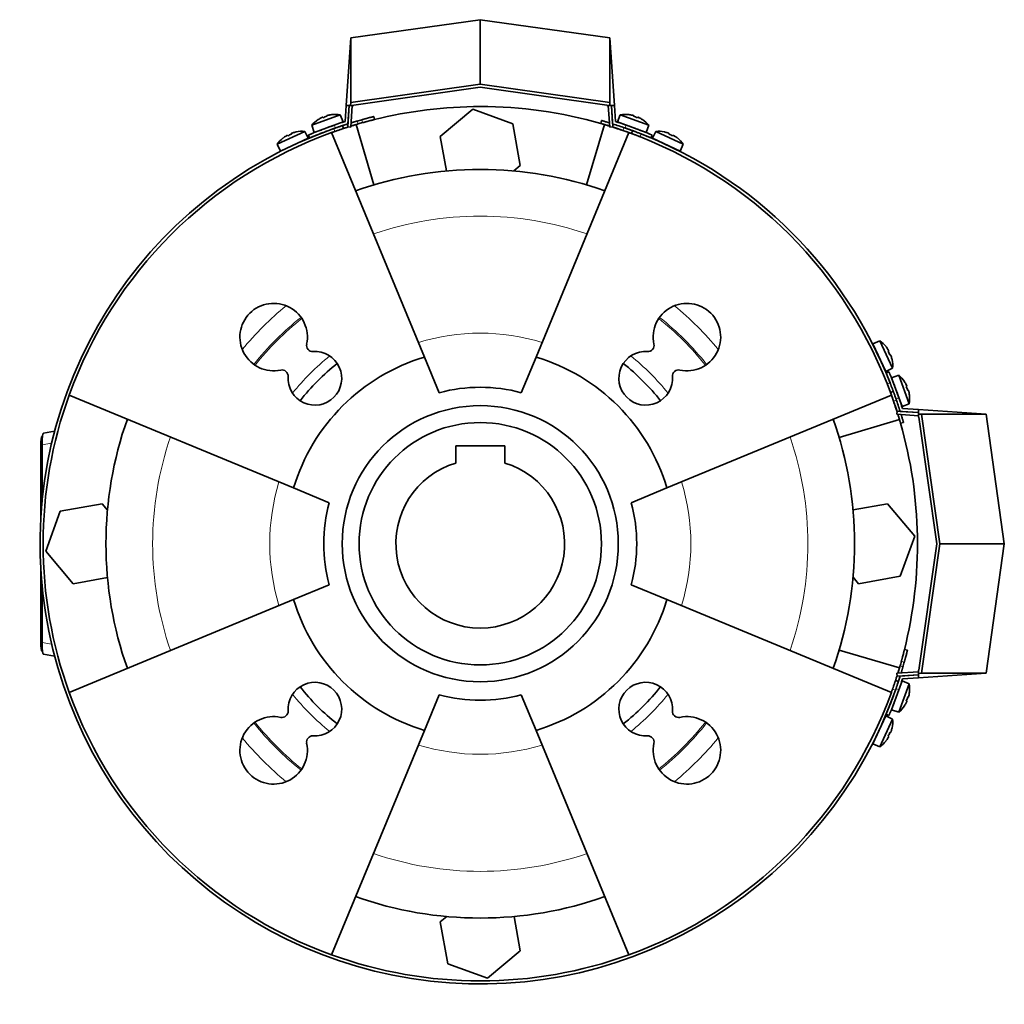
# Model space of a CAD drawing. Header units: millimetres. Extents: x 455 to 1347, y -2538 to 1816.
# Tile 33 of 33: x 455 to 776, y 1495 to 1816. Entities that reach past the tile are written whole.
import ezdxf

# ---------------------------------------------------------------- set-up
doc = ezdxf.new("R2010")
doc.units = ezdxf.units.MM
for name, color, linetype in [('M5X8_UNI7687', 7, 'Continuous'), ('MID_344-6', 7, 'Continuous'), ('VSI184-254_GIUNT', 7, 'Continuous'), ('VSI344-454_FILTR', 7, 'Continuous'), ('VSI344-454_SUPPO', 7, 'Continuous'), ('VSI344-454_TERMI', 7, 'Continuous'), ('VSI344-454_TESTA', 7, 'Continuous')]:
    doc.layers.add(name, color=color, linetype=linetype)

# ---------------------------------------------------------------- blocks, each defined once
blk = doc.blocks.new('SE1')
at = {"layer": 'M5X8_UNI7687', "color": 7, "linetype": 'Continuous', "lineweight": 35}
for p, q in [((559.34, 1785.33), (550.07, 1781.96)), ((553.63, 1784.53), (553.71, 1784.35)), ((554.96, 1785.02), (555.02, 1784.82)), ((556.56, 1785.38), (556.57, 1785.41)), ((560.26, 1783.01), (559.34, 1785.33)), ((650.63, 1785.33), (649.71, 1783.01)), ((659.89, 1781.96), (650.63, 1785.33)), ((653.41, 1785.38), (653.4, 1785.41)), ((655, 1785.02), (654.95, 1784.82)), ((656.34, 1784.53), (656.25, 1784.35)), ((550.07, 1781.96), (550.86, 1779.59)), ((550.86, 1779.59), (560.26, 1783.01)), ((552.17, 1783.79), (552.15, 1783.8)), ((649.71, 1783.01), (659.1, 1779.59)), ((657.8, 1783.79), (657.82, 1783.8)), ((659.1, 1779.59), (659.89, 1781.96)), ((547.75, 1779.92), (538.81, 1775.75)), ((542.13, 1778.62), (542.23, 1778.44)), ((543.42, 1779.22), (543.49, 1779.03)), ((544.97, 1779.72), (544.98, 1779.75)), ((548.87, 1777.68), (547.75, 1779.92)), ((558.26, 1781.19), (558.26, 1781.19)), ((662.22, 1779.92), (661.1, 1777.68)), ((671.15, 1775.75), (662.22, 1779.92)), ((664.99, 1779.72), (664.99, 1779.75)), ((666.55, 1779.22), (666.48, 1779.03)), ((667.84, 1778.62), (667.74, 1778.44)), ((538.81, 1775.75), (539.81, 1773.45)), ((539.81, 1773.45), (548.87, 1777.68)), ((540.72, 1777.76), (540.74, 1777.75)), ((661.1, 1777.68), (670.16, 1773.45)), ((669.22, 1777.75), (669.25, 1777.76)), ((670.16, 1773.45), (671.15, 1775.75)), ((735.22, 1711.68), (732.93, 1710.69)), ((732.93, 1710.69), (737.15, 1701.63)), ((739.39, 1702.74), (735.22, 1711.68)), ((737.24, 1709.77), (737.22, 1709.75)), ((738.09, 1708.36), (737.92, 1708.26)), ((738.69, 1707.08), (738.5, 1707.01)), ((739.2, 1705.52), (739.22, 1705.51)), ((737.15, 1701.63), (739.39, 1702.74)), ((741.43, 1700.42), (739.06, 1699.63)), ((739.06, 1699.63), (742.48, 1690.23)), ((744.8, 1691.15), (741.43, 1700.42)), ((743.26, 1698.32), (743.27, 1698.35)), ((744, 1696.87), (743.82, 1696.78)), ((744.49, 1695.53), (744.29, 1695.48)), ((744.86, 1693.94), (744.88, 1693.93)), ((742.48, 1690.23), (744.8, 1691.15)), ((742.48, 1600.79), (739.06, 1591.39)), ((740.66, 1598.79), (740.66, 1598.79)), ((741.43, 1590.6), (744.8, 1599.87)), ((744.8, 1599.87), (742.48, 1600.79)), ((744.49, 1595.49), (744.29, 1595.54)), ((744.88, 1597.09), (744.86, 1597.09)), ((743.26, 1592.7), (743.27, 1592.68)), ((744, 1594.16), (743.82, 1594.24)), ((737.15, 1589.4), (732.93, 1580.33)), ((739.39, 1588.28), (737.15, 1589.4)), ((739.06, 1591.39), (741.43, 1590.6)), ((735.22, 1579.34), (739.39, 1588.28)), ((739.2, 1585.5), (739.22, 1585.51)), ((738.09, 1582.66), (737.92, 1582.76)), ((738.69, 1583.94), (738.5, 1584.01)), ((732.93, 1580.33), (735.22, 1579.34)), ((737.22, 1581.27), (737.24, 1581.25))]:
    blk.add_line(p, q, dxfattribs=at)
for centre, radius, start, end in [((557.68, 1775.47), 10, 80.4586, 96.4084), ((652.28, 1775.47), 10, 83.5916, 99.5414), ((557.68, 1775.47), 10, 123.5916, 139.5414), ((558.55, 1781.85), 0.5, 110, 129.2041), ((651.41, 1781.85), 0.5, 50.7959, 70), ((652.28, 1775.47), 10, 40.4586, 56.4084), ((546.96, 1769.95), 10, 85.4586, 101.4084), ((657.05, 1779.8), 0.5, 70, 89.4451), ((663.01, 1769.95), 10, 78.5916, 94.5414), ((546.96, 1769.95), 10, 128.5916, 144.5414), ((547.27, 1776.38), 0.5, 115, 134.2679), ((662.7, 1776.38), 0.5, 45.7321, 65), ((663.01, 1769.95), 10, 35.4586, 51.4084), ((541.83, 1773.85), 0.5, 95.7321, 115), ((668.14, 1773.85), 0.5, 65, 84.2679), ((729.42, 1703.54), 10, 38.5916, 54.5414), ((733.32, 1708.66), 0.5, 5.7321, 25), ((729.42, 1703.54), 10, 355.4586, 11.4084), ((735.85, 1703.23), 0.5, 25, 44.2679), ((734.94, 1692.81), 10, 33.5916, 49.5414), ((741.32, 1691.94), 0.5, 20, 39.2041), ((734.94, 1692.81), 10, 350.4586, 6.4084), ((741.32, 1599.08), 0.5, 320.7959, 340), ((734.94, 1598.21), 10, 353.5916, 9.5414), ((739.27, 1593.44), 0.5, 340, 359.4451), ((734.94, 1598.21), 10, 310.4586, 326.4084), ((735.85, 1587.8), 0.5, 315.7321, 335), ((729.42, 1587.49), 10, 348.5916, 4.5414), ((733.32, 1582.36), 0.5, 335, 354.2679), ((729.42, 1587.49), 10, 305.4586, 321.4084)]:
    blk.add_arc(centre, radius, start, end, dxfattribs=at)
for centre, major_axis, ratio, start_param, end_param in [((556.93, 1777.55), (8.7, 3.17), 0.811251, 1.49595, 1.645642), ((557.68, 1775.48), (9.4, 3.42), 0.996195, 1.335108, 1.449667), ((652.29, 1775.48), (-9.4, 3.42), 0.996195, 4.833518, 4.948078), ((653.04, 1777.55), (8.7, -3.17), 0.811251, 1.49595, 1.645642), ((557.68, 1775.48), (-9.4, -3.42), 0.996195, 4.833518, 4.948078), ((652.29, 1775.48), (9.4, -3.42), 0.996195, 1.335108, 1.449667), ((546.95, 1769.96), (-9.06, -4.23), 0.996195, 4.833518, 4.948078), ((546.02, 1771.95), (8.39, 3.91), 0.811251, 1.49595, 1.645642), ((546.95, 1769.96), (9.06, 4.23), 0.996195, 1.335108, 1.449667), ((663.01, 1769.96), (-9.06, 4.23), 0.996195, 4.833518, 4.948078), ((663.94, 1771.95), (8.39, -3.91), 0.811251, 1.49595, 1.645642), ((663.01, 1769.96), (9.06, -4.23), 0.996195, 1.335108, 1.449667), ((729.43, 1703.54), (-4.23, 9.06), 0.996195, 4.833518, 4.948078), ((731.42, 1704.47), (3.91, -8.39), 0.811251, 1.49595, 1.645642), ((729.43, 1703.54), (4.23, -9.06), 0.996195, 1.335108, 1.449667), ((734.96, 1692.82), (-3.42, 9.4), 0.996195, 4.833518, 4.948078), ((737.02, 1693.57), (3.17, -8.7), 0.811251, 1.49595, 1.645642), ((734.96, 1692.82), (3.42, -9.4), 0.996195, 1.335108, 1.449667), ((737.02, 1597.45), (-3.17, -8.7), 0.811251, 1.49595, 1.645642), ((734.96, 1598.21), (3.42, 9.4), 0.996195, 4.833518, 4.948078), ((734.96, 1598.21), (-3.42, -9.4), 0.996195, 1.335108, 1.449667), ((729.43, 1587.48), (4.23, 9.06), 0.996195, 4.833518, 4.948078), ((731.42, 1586.55), (-3.91, -8.39), 0.811251, 1.49595, 1.645642), ((729.43, 1587.48), (-4.23, -9.06), 0.996195, 1.335108, 1.449667)]:
    blk.add_ellipse(centre, major_axis=major_axis, ratio=ratio, start_param=start_param, end_param=end_param, dxfattribs=at)
for points in [[(553.63, 1784.53), (553.63, 1784.53), (553.62, 1784.54), (553.61, 1784.54), (553.6, 1784.54), (553.59, 1784.54), (553.57, 1784.53), (553.54, 1784.53), (553.51, 1784.52), (553.48, 1784.51), (553.45, 1784.49), (553.41, 1784.48), (553.37, 1784.46), (553.33, 1784.44), (553.29, 1784.43), (553.25, 1784.41), (553.21, 1784.39), (553.18, 1784.37), (553.16, 1784.36)], [(555.43, 1785.19), (555.41, 1785.18), (555.38, 1785.18), (555.33, 1785.16), (555.29, 1785.15), (555.25, 1785.14), (555.21, 1785.13), (555.17, 1785.12), (555.13, 1785.1), (555.09, 1785.09), (555.06, 1785.08), (555.03, 1785.07), (555.01, 1785.06), (554.99, 1785.05), (554.98, 1785.04), (554.97, 1785.03), (554.96, 1785.02), (554.96, 1785.02), (554.96, 1785.02)], [(655, 1785.02), (655, 1785.02), (655, 1785.02), (655, 1785.03), (654.99, 1785.04), (654.97, 1785.05), (654.96, 1785.06), (654.93, 1785.07), (654.91, 1785.08), (654.87, 1785.09), (654.84, 1785.1), (654.8, 1785.12), (654.76, 1785.13), (654.72, 1785.14), (654.68, 1785.15), (654.63, 1785.16), (654.59, 1785.18), (654.55, 1785.18), (654.54, 1785.19)], [(656.81, 1784.36), (656.79, 1784.37), (656.76, 1784.39), (656.72, 1784.41), (656.68, 1784.43), (656.64, 1784.44), (656.6, 1784.46), (656.56, 1784.48), (656.52, 1784.49), (656.49, 1784.51), (656.45, 1784.52), (656.43, 1784.53), (656.4, 1784.53), (656.38, 1784.54), (656.36, 1784.54), (656.35, 1784.54), (656.34, 1784.54), (656.34, 1784.53), (656.34, 1784.53)], [(542.13, 1778.62), (542.13, 1778.62), (542.12, 1778.63), (542.12, 1778.63), (542.1, 1778.62), (542.09, 1778.62), (542.07, 1778.62), (542.04, 1778.61), (542.02, 1778.6), (541.99, 1778.58), (541.95, 1778.57), (541.92, 1778.55), (541.88, 1778.53), (541.84, 1778.51), (541.8, 1778.49), (541.76, 1778.46), (541.72, 1778.44), (541.69, 1778.42), (541.68, 1778.41)], [(543.87, 1779.43), (543.85, 1779.43), (543.82, 1779.42), (543.77, 1779.4), (543.73, 1779.38), (543.69, 1779.37), (543.65, 1779.35), (543.61, 1779.34), (543.57, 1779.32), (543.54, 1779.31), (543.51, 1779.29), (543.48, 1779.28), (543.46, 1779.27), (543.44, 1779.25), (543.43, 1779.24), (543.42, 1779.24), (543.42, 1779.23), (543.42, 1779.22), (543.42, 1779.22)], [(666.55, 1779.22), (666.55, 1779.22), (666.55, 1779.23), (666.54, 1779.24), (666.54, 1779.24), (666.52, 1779.25), (666.51, 1779.27), (666.48, 1779.28), (666.46, 1779.29), (666.43, 1779.31), (666.39, 1779.32), (666.36, 1779.34), (666.32, 1779.35), (666.28, 1779.37), (666.24, 1779.38), (666.19, 1779.4), (666.15, 1779.42), (666.11, 1779.43), (666.1, 1779.43)], [(668.29, 1778.41), (668.27, 1778.42), (668.24, 1778.44), (668.2, 1778.46), (668.16, 1778.49), (668.12, 1778.51), (668.09, 1778.53), (668.05, 1778.55), (668.01, 1778.57), (667.98, 1778.58), (667.95, 1778.6), (667.92, 1778.61), (667.9, 1778.62), (667.88, 1778.62), (667.86, 1778.62), (667.85, 1778.63), (667.84, 1778.63), (667.84, 1778.62), (667.84, 1778.62)], [(738.09, 1708.36), (738.09, 1708.37), (738.1, 1708.37), (738.1, 1708.38), (738.1, 1708.39), (738.09, 1708.41), (738.09, 1708.43), (738.08, 1708.45), (738.07, 1708.48), (738.05, 1708.51), (738.04, 1708.54), (738.02, 1708.58), (738, 1708.61), (737.98, 1708.65), (737.96, 1708.69), (737.93, 1708.73), (737.91, 1708.77), (737.89, 1708.8), (737.88, 1708.82)], [(738.9, 1706.63), (738.9, 1706.64), (738.89, 1706.68), (738.87, 1706.72), (738.86, 1706.76), (738.84, 1706.81), (738.82, 1706.85), (738.81, 1706.88), (738.79, 1706.92), (738.78, 1706.95), (738.76, 1706.99), (738.75, 1707.01), (738.74, 1707.03), (738.73, 1707.05), (738.72, 1707.06), (738.71, 1707.07), (738.7, 1707.08), (738.69, 1707.08), (738.69, 1707.08)], [(744, 1696.87), (744.01, 1696.87), (744.01, 1696.87), (744.01, 1696.88), (744.01, 1696.89), (744.01, 1696.91), (744, 1696.93), (744, 1696.95), (743.99, 1696.98), (743.98, 1697.01), (743.96, 1697.05), (743.95, 1697.09), (743.93, 1697.12), (743.92, 1697.16), (743.9, 1697.2), (743.88, 1697.24), (743.86, 1697.29), (743.84, 1697.32), (743.83, 1697.33)], [(744.66, 1695.06), (744.66, 1695.08), (744.65, 1695.11), (744.64, 1695.16), (744.62, 1695.21), (744.61, 1695.25), (744.6, 1695.29), (744.59, 1695.33), (744.58, 1695.37), (744.56, 1695.4), (744.55, 1695.43), (744.54, 1695.46), (744.53, 1695.48), (744.52, 1695.5), (744.51, 1695.52), (744.5, 1695.53), (744.5, 1695.53), (744.49, 1695.53), (744.49, 1695.53)], [(744.49, 1595.49), (744.49, 1595.49), (744.5, 1595.49), (744.5, 1595.5), (744.51, 1595.51), (744.52, 1595.52), (744.53, 1595.54), (744.54, 1595.56), (744.55, 1595.59), (744.56, 1595.62), (744.58, 1595.66), (744.59, 1595.69), (744.6, 1595.73), (744.61, 1595.77), (744.62, 1595.82), (744.64, 1595.86), (744.65, 1595.91), (744.66, 1595.94), (744.66, 1595.96)], [(743.83, 1593.69), (743.84, 1593.7), (743.86, 1593.73), (743.88, 1593.78), (743.9, 1593.82), (743.92, 1593.86), (743.93, 1593.9), (743.95, 1593.94), (743.96, 1593.97), (743.98, 1594.01), (743.99, 1594.04), (744, 1594.07), (744, 1594.09), (744.01, 1594.11), (744.01, 1594.13), (744.01, 1594.14), (744.01, 1594.15), (744.01, 1594.16), (744, 1594.16)], [(737.88, 1582.21), (737.89, 1582.22), (737.91, 1582.25), (737.93, 1582.29), (737.96, 1582.33), (737.98, 1582.37), (738, 1582.41), (738.02, 1582.44), (738.04, 1582.48), (738.05, 1582.51), (738.07, 1582.54), (738.08, 1582.57), (738.09, 1582.6), (738.09, 1582.62), (738.1, 1582.63), (738.1, 1582.64), (738.1, 1582.65), (738.09, 1582.66), (738.09, 1582.66)], [(738.69, 1583.94), (738.69, 1583.94), (738.7, 1583.94), (738.71, 1583.95), (738.72, 1583.96), (738.73, 1583.97), (738.74, 1583.99), (738.75, 1584.01), (738.76, 1584.04), (738.78, 1584.07), (738.79, 1584.1), (738.81, 1584.14), (738.82, 1584.18), (738.84, 1584.22), (738.86, 1584.26), (738.87, 1584.3), (738.89, 1584.35), (738.9, 1584.38), (738.9, 1584.4)]]:
    blk.add_open_spline(points, degree=3, dxfattribs=at)
at = {"layer": 'MID_344-6', "color": 7, "linetype": 'Continuous', "lineweight": 35}
for p, q in [((562.26, 1788.3), (561.78, 1781.38)), ((562.77, 1781.31), (563.26, 1788.3)), ((646.7, 1788.3), (647.19, 1781.31)), ((648.19, 1781.38), (647.71, 1788.3)), ((561.78, 1781.38), (562.77, 1781.31)), ((647.19, 1781.31), (648.19, 1781.38)), ((740.85, 1688.72), (740.78, 1687.72)), ((747.77, 1688.23), (740.85, 1688.72)), ((740.78, 1687.72), (747.77, 1687.23)), ((747.77, 1603.79), (740.78, 1603.3)), ((740.78, 1603.3), (740.85, 1602.3)), ((740.85, 1602.3), (747.77, 1602.79))]:
    blk.add_line(p, q, dxfattribs=at)
at = {"layer": 'VSI184-254_GIUNT', "color": 7, "linetype": 'Continuous', "lineweight": 35}
for p, q in [((596.98, 1677.41), (596.98, 1671.82)), ((612.98, 1677.41), (596.98, 1677.41)), ((612.98, 1671.82), (612.98, 1677.41))]:
    blk.add_line(p, q, dxfattribs=at)
blk.add_circle((604.98, 1645.51), 39.5, dxfattribs=at)
blk.add_arc((604.98, 1645.51), 27.5, 106.9124, 73.0876, dxfattribs=at)
at = {"layer": 'VSI344-454_FILTR', "color": 7, "linetype": 'Continuous', "lineweight": 35}
for p, q in [((570.51, 1783.78), (570.27, 1784.75)), ((560.36, 1780.84), (560.04, 1781.79)), ((644.54, 1783.45), (644.26, 1782.49)), ((654.65, 1780.14), (654.3, 1779.2)), ((738.68, 1694.83), (739.61, 1695.18)), ((741.96, 1684.79), (742.92, 1685.07)), ((744.22, 1610.8), (743.25, 1611.04)), ((741.26, 1600.57), (740.32, 1600.89))]:
    blk.add_line(p, q, dxfattribs=at)
at = {"layer": 'VSI344-454_FILTR', "color": 4, "linetype": 'Continuous', "lineweight": 9}
for p, q in [((564.82, 1783.28), (565.13, 1782.33)), ((566.64, 1782.76), (566.4, 1783.73)), ((647.16, 1781.73), (647.14, 1781.63)), ((557.52, 1779.87), (557.2, 1780.82)), ((651.48, 1780.21), (651.83, 1781.15)), ((657.45, 1779.07), (657.11, 1778.14)), ((737.61, 1697.64), (738.55, 1697.98)), ((740.62, 1692.35), (739.68, 1692.01)), ((741.11, 1687.66), (741.2, 1687.69)), ((741.8, 1605.66), (742.75, 1605.35)), ((743.2, 1606.93), (742.23, 1607.17)), ((740.3, 1597.73), (739.35, 1598.05))]:
    blk.add_line(p, q, dxfattribs=at)
at = {"layer": 'VSI344-454_FILTR', "color": 7, "linetype": 'Continuous', "lineweight": 35}
for radius, start, end in [(143.5, 105.5973, 106.2532), (142.5, 105.6085, 106.2392), (142.5, 70.9563, 72.4298), (143.5, 109.4479, 340.5521), (142.5, 109.4563, 109.8856), (143.5, 21.4479, 68.5521), (142.5, 160.1144, 199.8856), (142.5, 17.5702, 19.0437), (142.5, 343.7608, 344.3915), (143.5, 343.7468, 344.4027), (142.5, 340.1144, 340.5437), (142.5, 250.1144, 289.8856)]:
    blk.add_arc((604.98, 1645.51), radius, start, end, dxfattribs=at)
for points, knots in [([(566.4, 1783.73), (566.46, 1783.74), (566.59, 1783.78), (566.78, 1783.83), (566.97, 1783.88), (567.15, 1783.93), (567.34, 1783.98), (567.52, 1784.03), (567.7, 1784.08), (568.05, 1784.18), (568.56, 1784.31), (569.15, 1784.47), (569.63, 1784.59), (569.93, 1784.66), (570.11, 1784.71), (570.2, 1784.73), (570.26, 1784.75), (570.26, 1784.75), (570.27, 1784.75)], [0, 0, 0, 0, 0.031592, 0.062927, 0.094082, 0.125133, 0.156157, 0.187231, 0.218434, 0.24984, 0.375694, 0.49976, 0.623965, 0.750126, 0.812727, 0.874827, 0.937046, 1, 1, 1, 1]), ([(557.2, 1780.82), (557.26, 1780.84), (557.36, 1780.88), (557.52, 1780.94), (557.68, 1780.99), (557.83, 1781.04), (557.99, 1781.1), (558.14, 1781.15), (558.41, 1781.24), (558.79, 1781.37), (559.22, 1781.52), (559.58, 1781.64), (559.8, 1781.71), (559.93, 1781.75), (559.99, 1781.78), (560.04, 1781.79), (560.04, 1781.79), (560.04, 1781.79)], [0, 0, 0, 0, 0.036074, 0.071835, 0.107394, 0.142867, 0.178369, 0.214015, 0.24992, 0.375515, 0.499618, 0.623903, 0.749864, 0.812552, 0.874725, 0.937001, 1, 1, 1, 1]), ([(560.04, 1781.79), (560.04, 1781.79), (560.05, 1781.79), (560.06, 1781.8), (560.08, 1781.81), (560.11, 1781.82), (560.15, 1781.83), (560.2, 1781.85), (560.26, 1781.86), (560.33, 1781.89), (560.49, 1781.94), (560.82, 1782.05), (561.32, 1782.21), (561.68, 1782.32), (561.81, 1782.36)], [0, 0, 0, 0, 0.027983, 0.0557899, 0.0834734, 0.1110867, 0.1386835, 0.1663177, 0.1940428, 0.2219119, 0.2499772, 0.3749272, 0.4997192, 0.566233, 0.566233, 0.566233, 0.566233]), ([(561.94, 1781.35), (561.87, 1781.33), (561.58, 1781.24), (561.13, 1781.1), (560.78, 1780.98), (560.58, 1780.92), (560.48, 1780.88), (560.41, 1780.86), (560.37, 1780.85), (560.36, 1780.84), (560.36, 1780.84)], [0.4654257, 0.4654257, 0.4654257, 0.4654257, 0.5002684, 0.625041, 0.7500173, 0.8003848, 0.8502554, 0.8999393, 0.9497504, 1, 1, 1, 1]), ([(565.13, 1782.33), (565.06, 1782.31), (564.92, 1782.26), (564.71, 1782.2), (564.51, 1782.14), (564.3, 1782.08), (564.1, 1782.02), (563.89, 1781.96), (563.69, 1781.9), (563.5, 1781.84), (563.18, 1781.74), (562.93, 1781.67), (562.76, 1781.61)], [0, 0, 0, 0, 0.028015, 0.0558533, 0.0835676, 0.1112114, 0.1388385, 0.1665028, 0.194258, 0.2221573, 0.2502531, 0.3309756, 0.3309756, 0.3309756, 0.3309756]), ([(562.86, 1782.69), (562.9, 1782.7), (563.06, 1782.75), (563.34, 1782.84), (563.7, 1782.94), (564.07, 1783.05), (564.44, 1783.17), (564.69, 1783.24), (564.82, 1783.28)], [0.7315353, 0.7315353, 0.7315353, 0.7315353, 0.7497622, 0.8001839, 0.8501065, 0.8998409, 0.9497014, 1, 1, 1, 1]), ([(570.51, 1783.78), (570.51, 1783.78), (570.51, 1783.78), (570.49, 1783.77), (570.47, 1783.77), (570.44, 1783.76), (570.4, 1783.75), (570.34, 1783.74), (570.28, 1783.72), (570.15, 1783.69), (569.88, 1783.62), (569.39, 1783.5), (568.8, 1783.34), (568.24, 1783.19), (567.76, 1783.06), (567.4, 1782.96), (567.02, 1782.86), (566.77, 1782.79), (566.64, 1782.76)], [0, 0, 0, 0, 0.031603, 0.06295, 0.094114, 0.125174, 0.156207, 0.187289, 0.2185, 0.249914, 0.37603, 0.500271, 0.624311, 0.750212, 0.812795, 0.874875, 0.937072, 1, 1, 1, 1]), ([(647.14, 1781.63), (647.08, 1781.65), (646.97, 1781.68), (646.81, 1781.73), (646.66, 1781.78), (646.5, 1781.83), (646.34, 1781.88), (646.19, 1781.92), (645.91, 1782.01), (645.53, 1782.12), (645.09, 1782.25), (644.73, 1782.36), (644.51, 1782.42), (644.38, 1782.46), (644.31, 1782.48), (644.27, 1782.49), (644.26, 1782.49), (644.26, 1782.49)], [0, 0, 0, 0, 0.036074, 0.071827, 0.107372, 0.142823, 0.178296, 0.213907, 0.249769, 0.37568, 0.49974, 0.623937, 0.750153, 0.812742, 0.874833, 0.937047, 1, 1, 1, 1]), ([(644.54, 1783.45), (644.54, 1783.45), (644.54, 1783.45), (644.55, 1783.45), (644.58, 1783.44), (644.61, 1783.43), (644.65, 1783.42), (644.7, 1783.41), (644.8, 1783.38), (645.01, 1783.32), (645.37, 1783.21), (645.81, 1783.08), (646.22, 1782.96), (646.58, 1782.85), (646.84, 1782.77), (647.01, 1782.72), (647.09, 1782.69)], [0, 0, 0, 0, 0.0360916, 0.0718605, 0.1074196, 0.142884, 0.1783694, 0.2139916, 0.2498648, 0.3760321, 0.5002654, 0.6243037, 0.7502673, 0.8128325, 0.8748978, 0.9284754, 0.9284754, 0.9284754, 0.9284754]), ([(560.36, 1780.84), (560.36, 1780.84), (560.35, 1780.84), (560.34, 1780.84), (560.32, 1780.83), (560.29, 1780.82), (560.25, 1780.81), (560.2, 1780.79), (560.09, 1780.76), (559.89, 1780.69), (559.54, 1780.57), (559.1, 1780.42), (558.69, 1780.28), (558.34, 1780.16), (558.07, 1780.07), (557.8, 1779.97), (557.61, 1779.91), (557.52, 1779.87)], [0, 0, 0, 0, 0.03611, 0.071905, 0.107497, 0.143003, 0.178538, 0.214218, 0.250157, 0.376062, 0.500392, 0.624478, 0.750119, 0.812755, 0.874869, 0.937079, 1, 1, 1, 1]), ([(654.3, 1779.2), (654.3, 1779.2), (654.3, 1779.2), (654.29, 1779.21), (654.27, 1779.22), (654.24, 1779.23), (654.2, 1779.24), (654.15, 1779.26), (654.04, 1779.3), (653.85, 1779.37), (653.49, 1779.5), (653.06, 1779.66), (652.65, 1779.8), (652.3, 1779.93), (652.03, 1780.02), (651.76, 1780.12), (651.57, 1780.18), (651.48, 1780.21)], [0, 0, 0, 0, 0.036048, 0.071793, 0.107348, 0.142827, 0.178345, 0.214016, 0.249954, 0.375229, 0.499698, 0.624316, 0.749897, 0.812621, 0.874803, 0.937057, 1, 1, 1, 1]), ([(651.83, 1781.15), (651.88, 1781.13), (651.99, 1781.1), (652.14, 1781.04), (652.3, 1780.99), (652.46, 1780.93), (652.61, 1780.88), (652.76, 1780.82), (653.03, 1780.73), (653.41, 1780.59), (653.84, 1780.44), (654.19, 1780.31), (654.41, 1780.23), (654.53, 1780.18), (654.6, 1780.16), (654.64, 1780.14), (654.65, 1780.14), (654.65, 1780.14)], [0, 0, 0, 0, 0.036087, 0.071867, 0.107452, 0.142957, 0.178497, 0.214187, 0.25014, 0.375681, 0.50031, 0.624737, 0.750064, 0.812751, 0.874892, 0.937105, 1, 1, 1, 1]), ([(657.11, 1778.14), (657.06, 1778.16), (656.95, 1778.2), (656.79, 1778.26), (656.64, 1778.32), (656.49, 1778.38), (656.34, 1778.44), (656.19, 1778.49), (655.92, 1778.6), (655.54, 1778.74), (655.12, 1778.9), (654.76, 1779.03), (654.55, 1779.11), (654.42, 1779.16), (654.35, 1779.19), (654.31, 1779.2), (654.31, 1779.2), (654.3, 1779.2)], [0, 0, 0, 0, 0.036074, 0.071827, 0.107372, 0.142823, 0.178296, 0.213907, 0.249769, 0.37568, 0.49974, 0.623937, 0.750153, 0.812742, 0.874833, 0.937047, 1, 1, 1, 1]), ([(654.65, 1780.14), (654.65, 1780.14), (654.65, 1780.14), (654.67, 1780.14), (654.69, 1780.13), (654.72, 1780.12), (654.76, 1780.1), (654.81, 1780.08), (654.91, 1780.05), (655.11, 1779.97), (655.46, 1779.84), (655.89, 1779.68), (656.3, 1779.52), (656.64, 1779.39), (656.91, 1779.29), (657.18, 1779.18), (657.36, 1779.11), (657.45, 1779.07)], [0, 0, 0, 0, 0.036092, 0.07186, 0.10742, 0.142884, 0.178369, 0.213992, 0.249865, 0.376032, 0.500265, 0.624304, 0.750267, 0.812832, 0.874898, 0.937082, 1, 1, 1, 1]), ([(738.55, 1697.98), (738.57, 1697.93), (738.61, 1697.83), (738.67, 1697.67), (738.73, 1697.51), (738.79, 1697.36), (738.85, 1697.21), (738.9, 1697.06), (739.01, 1696.79), (739.15, 1696.42), (739.31, 1695.99), (739.44, 1695.64), (739.52, 1695.42), (739.57, 1695.3), (739.6, 1695.23), (739.61, 1695.19), (739.61, 1695.18), (739.61, 1695.18)], [0, 0, 0, 0, 0.036074, 0.071827, 0.107372, 0.142823, 0.178296, 0.213907, 0.249769, 0.375679, 0.49974, 0.623937, 0.750153, 0.812742, 0.874833, 0.937047, 1, 1, 1, 1]), ([(738.68, 1694.83), (738.68, 1694.83), (738.67, 1694.84), (738.67, 1694.85), (738.66, 1694.87), (738.65, 1694.9), (738.64, 1694.94), (738.62, 1694.99), (738.58, 1695.09), (738.51, 1695.29), (738.37, 1695.64), (738.21, 1696.07), (738.06, 1696.48), (737.92, 1696.82), (737.82, 1697.09), (737.72, 1697.36), (737.64, 1697.54), (737.61, 1697.64)], [0, 0, 0, 0, 0.036092, 0.07186, 0.10742, 0.142884, 0.178369, 0.213991, 0.249865, 0.376032, 0.500265, 0.624303, 0.750267, 0.812832, 0.874898, 0.937082, 1, 1, 1, 1]), ([(739.68, 1692.01), (739.67, 1692.06), (739.63, 1692.17), (739.57, 1692.33), (739.52, 1692.48), (739.46, 1692.64), (739.41, 1692.79), (739.36, 1692.94), (739.26, 1693.22), (739.13, 1693.59), (738.97, 1694.02), (738.84, 1694.37), (738.76, 1694.59), (738.72, 1694.72), (738.69, 1694.78), (738.68, 1694.83), (738.68, 1694.83), (738.68, 1694.83)], [0, 0, 0, 0, 0.036087, 0.071867, 0.107452, 0.142957, 0.178497, 0.214187, 0.25014, 0.375682, 0.50031, 0.624737, 0.750064, 0.812751, 0.874892, 0.937105, 1, 1, 1, 1]), ([(739.61, 1695.18), (739.61, 1695.18), (739.61, 1695.18), (739.62, 1695.16), (739.63, 1695.14), (739.64, 1695.11), (739.65, 1695.07), (739.67, 1695.02), (739.71, 1694.92), (739.78, 1694.72), (739.91, 1694.37), (740.07, 1693.94), (740.21, 1693.53), (740.34, 1693.18), (740.43, 1692.91), (740.53, 1692.63), (740.59, 1692.45), (740.62, 1692.35)], [0, 0, 0, 0, 0.036048, 0.071793, 0.107348, 0.142827, 0.178345, 0.214016, 0.249955, 0.375229, 0.499698, 0.624316, 0.749898, 0.812622, 0.874803, 0.937058, 1, 1, 1, 1]), ([(741.96, 1684.79), (741.96, 1684.79), (741.96, 1684.79), (741.96, 1684.81), (741.95, 1684.83), (741.94, 1684.86), (741.93, 1684.9), (741.92, 1684.95), (741.89, 1685.06), (741.83, 1685.26), (741.72, 1685.62), (741.59, 1686.06), (741.47, 1686.48), (741.36, 1686.83), (741.28, 1687.1), (741.19, 1687.38), (741.13, 1687.57), (741.11, 1687.66)], [0, 0, 0, 0, 0.036092, 0.07186, 0.10742, 0.142884, 0.178369, 0.213991, 0.249865, 0.376032, 0.500265, 0.624303, 0.750267, 0.812832, 0.874898, 0.937082, 1, 1, 1, 1]), ([(742.17, 1687.62), (742.17, 1687.62), (742.18, 1687.57), (742.22, 1687.46), (742.26, 1687.3), (742.31, 1687.15), (742.36, 1686.99), (742.44, 1686.72), (742.55, 1686.33), (742.68, 1685.9), (742.79, 1685.54), (742.85, 1685.31), (742.89, 1685.18), (742.91, 1685.12), (742.92, 1685.07), (742.92, 1685.07), (742.92, 1685.07)], [0.0715921, 0.0715921, 0.0715921, 0.0715921, 0.0718269, 0.1073717, 0.1428229, 0.1782961, 0.2139067, 0.2497688, 0.3756794, 0.4997397, 0.6239373, 0.7501533, 0.812742, 0.8748331, 0.9370469, 1, 1, 1, 1]), ([(742.23, 1607.17), (742.25, 1607.23), (742.28, 1607.36), (742.33, 1607.55), (742.39, 1607.74), (742.44, 1607.92), (742.49, 1608.11), (742.54, 1608.29), (742.58, 1608.47), (742.68, 1608.82), (742.81, 1609.33), (742.97, 1609.92), (743.09, 1610.4), (743.17, 1610.7), (743.21, 1610.88), (743.23, 1610.97), (743.25, 1611.03), (743.25, 1611.03), (743.25, 1611.04)], [0, 0, 0, 0, 0.031592, 0.062927, 0.094083, 0.125133, 0.156157, 0.187232, 0.218434, 0.249841, 0.375694, 0.49976, 0.623965, 0.750126, 0.812727, 0.874827, 0.937046, 1, 1, 1, 1]), ([(744.22, 1610.8), (744.22, 1610.79), (744.22, 1610.79), (744.22, 1610.78), (744.21, 1610.76), (744.2, 1610.72), (744.19, 1610.68), (744.18, 1610.63), (744.16, 1610.57), (744.13, 1610.43), (744.06, 1610.16), (743.94, 1609.68), (743.78, 1609.09), (743.64, 1608.52), (743.51, 1608.05), (743.41, 1607.68), (743.3, 1607.31), (743.23, 1607.05), (743.2, 1606.93)], [0, 0, 0, 0, 0.031603, 0.06295, 0.094114, 0.125174, 0.156207, 0.18729, 0.2185, 0.249914, 0.376031, 0.500271, 0.624311, 0.750213, 0.812795, 0.874875, 0.937072, 1, 1, 1, 1]), ([(741.08, 1603.28), (741.14, 1603.46), (741.23, 1603.75), (741.36, 1604.18), (741.47, 1604.54), (741.58, 1604.91), (741.69, 1605.28), (741.76, 1605.53), (741.8, 1605.66)], [0.6690732, 0.6690732, 0.6690732, 0.6690732, 0.7497612, 0.8001829, 0.8501057, 0.8998403, 0.9497011, 1, 1, 1, 1]), ([(742.75, 1605.35), (742.73, 1605.28), (742.69, 1605.14), (742.62, 1604.93), (742.56, 1604.72), (742.5, 1604.51), (742.44, 1604.31), (742.38, 1604.11), (742.32, 1603.91), (742.26, 1603.71), (742.21, 1603.54), (742.17, 1603.43), (742.16, 1603.39)], [0, 0, 0, 0, 0.0280148, 0.0558529, 0.0835671, 0.1112108, 0.1388378, 0.166502, 0.1942571, 0.2221564, 0.2502521, 0.2685157, 0.2685157, 0.2685157, 0.2685157]), ([(740.32, 1600.89), (740.32, 1600.89), (740.32, 1600.89), (740.32, 1600.9), (740.33, 1600.92), (740.34, 1600.96), (740.35, 1601), (740.37, 1601.04), (740.39, 1601.1), (740.41, 1601.17), (740.46, 1601.33), (740.57, 1601.66), (740.71, 1602.11), (740.81, 1602.4), (740.83, 1602.47)], [0, 0, 0, 0, 0.0279829, 0.0557898, 0.0834733, 0.1110865, 0.1386833, 0.1663175, 0.1940425, 0.2219116, 0.2499768, 0.3749266, 0.4997183, 0.5346105, 0.5346105, 0.5346105, 0.5346105]), ([(741.83, 1602.33), (741.79, 1602.2), (741.68, 1601.85), (741.52, 1601.35), (741.4, 1600.99), (741.34, 1600.8), (741.31, 1600.7), (741.28, 1600.63), (741.27, 1600.58), (741.27, 1600.57), (741.26, 1600.57)], [0.4338052, 0.4338052, 0.4338052, 0.4338052, 0.5002675, 0.6250404, 0.750017, 0.8003845, 0.8502552, 0.8999392, 0.9497503, 1, 1, 1, 1]), ([(739.35, 1598.05), (739.36, 1598.1), (739.4, 1598.21), (739.46, 1598.36), (739.51, 1598.52), (739.57, 1598.68), (739.62, 1598.83), (739.67, 1598.98), (739.77, 1599.25), (739.9, 1599.63), (740.04, 1600.06), (740.16, 1600.42), (740.23, 1600.64), (740.28, 1600.77), (740.3, 1600.84), (740.31, 1600.88), (740.31, 1600.88), (740.32, 1600.89)], [0, 0, 0, 0, 0.036074, 0.071835, 0.107394, 0.142867, 0.178369, 0.214016, 0.24992, 0.375515, 0.499619, 0.623903, 0.749864, 0.812553, 0.874725, 0.937001, 1, 1, 1, 1]), ([(741.26, 1600.57), (741.26, 1600.57), (741.26, 1600.57), (741.26, 1600.56), (741.25, 1600.53), (741.24, 1600.5), (741.23, 1600.46), (741.21, 1600.41), (741.18, 1600.31), (741.11, 1600.11), (740.99, 1599.75), (740.85, 1599.32), (740.7, 1598.91), (740.58, 1598.56), (740.49, 1598.29), (740.39, 1598.01), (740.33, 1597.83), (740.3, 1597.73)], [0, 0, 0, 0, 0.03611, 0.071905, 0.107497, 0.143003, 0.178538, 0.214218, 0.250157, 0.376062, 0.500393, 0.624478, 0.750119, 0.812755, 0.87487, 0.93708, 1, 1, 1, 1])]:
    blk.add_open_spline(points, degree=3, knots=knots, dxfattribs=at)
at = {"layer": 'VSI344-454_SUPPO', "color": 7, "linetype": 'Continuous', "lineweight": 35}
for p, q in [((591.96, 1778.25), (602.58, 1787.16)), ((602.58, 1787.16), (615.6, 1782.42)), ((570.33, 1762.49), (564.51, 1782.14)), ((570.39, 1783.75), (570.39, 1783.75)), ((615.6, 1782.42), (618, 1768.77)), ((639.63, 1762.49), (645.46, 1782.14)), ((556.51, 1779.51), (586.82, 1706.36)), ((593.94, 1767.01), (591.96, 1778.25)), ((653.45, 1779.51), (623.15, 1706.36)), ((618, 1768.77), (615.92, 1767.02)), ((591.63, 1694.73), (586.82, 1706.36)), ((618.34, 1694.73), (623.15, 1706.36)), ((470.98, 1693.98), (544.14, 1663.68)), ((738.99, 1693.98), (665.83, 1663.68)), ((721.96, 1680.16), (741.61, 1685.98)), ((555.76, 1658.86), (544.14, 1663.68)), ((654.2, 1658.86), (665.83, 1663.68)), ((463.34, 1643.11), (468.08, 1656.13)), ((468.08, 1656.13), (481.72, 1658.53)), ((481.72, 1658.53), (483.47, 1656.44)), ((726.48, 1656.55), (737.72, 1658.53)), ((737.72, 1658.53), (746.63, 1647.92)), ((746.63, 1647.92), (741.89, 1634.9)), ((472.24, 1632.49), (463.34, 1643.11)), ((483.48, 1634.47), (472.24, 1632.49)), ((728.24, 1632.49), (726.49, 1634.58)), ((741.89, 1634.9), (728.24, 1632.49)), ((555.76, 1632.16), (544.14, 1627.34)), ((654.2, 1632.16), (665.83, 1627.34)), ((470.98, 1597.04), (544.14, 1627.34)), ((738.99, 1597.04), (665.83, 1627.34)), ((741.61, 1605.04), (721.96, 1610.86)), ((743.22, 1610.91), (743.22, 1610.91)), ((591.63, 1596.29), (586.82, 1584.67)), ((618.34, 1596.29), (623.15, 1584.67)), ((556.51, 1511.51), (586.82, 1584.67)), ((653.45, 1511.51), (623.15, 1584.67)), ((591.96, 1522.25), (594.05, 1524)), ((594.37, 1508.6), (591.96, 1522.25)), ((616.02, 1524.01), (618, 1512.77)), ((618, 1512.77), (607.39, 1503.87)), ((607.39, 1503.87), (594.37, 1508.6))]:
    blk.add_line(p, q, dxfattribs=at)
for centre, radius, start, end in [((604.98, 1645.51), 142.5, 90, 104.0511), ((604.98, 1645.51), 142.5, 74, 90), ((604.98, 1645.51), 142.5, 106.5, 107.2205), ((604.98, 1645.51), 142.5, 72.7937, 73.5), ((604.98, 1645.51), 142.5, 70.1144, 72.4298), ((604.98, 1645.51), 142.5, 109.8856, 160.1144), ((604.98, 1645.51), 142.5, 19.8856, 70.1144), ((604.98, 1645.51), 122, 70.5541, 109.4459), ((537.63, 1712.86), 11, 347.9714, 282.0286), ((672.34, 1712.86), 11, 257.9714, 192.0286), ((551.07, 1699.43), 8.75, 176.1572, 93.8428), ((550.35, 1710.15), 2, 167.9714, 273.8428), ((658.9, 1699.43), 8.75, 86.1572, 3.8428), ((659.62, 1710.15), 2, 266.1572, 12.0286), ((604.98, 1645.51), 63.5, 106.6248, 163.3752), ((604.98, 1645.51), 75, 128.4349, 141.5651), ((604.98, 1645.51), 63.5, 16.6248, 73.3752), ((604.98, 1645.51), 75, 38.4349, 51.5651), ((540.34, 1700.15), 2, 356.1572, 102.0286), ((669.63, 1700.15), 2, 77.9714, 183.8428), ((604.98, 1645.51), 51, 74.8223, 105.1777), ((604.98, 1645.51), 142.5, 17.5702, 19.8856), ((604.98, 1645.51), 45, 90, 270), ((604.98, 1645.51), 45, 270, 90), ((604.98, 1645.51), 122, 160.5541, 199.4459), ((604.98, 1645.51), 122, 340.5541, 19.4459), ((604.98, 1645.51), 142.5, 16.5, 17.2063), ((604.98, 1645.51), 142.5, 345.9489, 16), ((604.98, 1645.51), 51, 164.8223, 195.1777), ((604.98, 1645.51), 51, 344.8223, 15.1777), ((604.98, 1645.51), 63.5, 196.6248, 253.3752), ((604.98, 1645.51), 63.5, 286.6248, 343.3752), ((604.98, 1645.51), 142.5, 342.7795, 343.5), ((551.07, 1591.59), 8.75, 266.1572, 183.8428), ((604.98, 1645.51), 75, 218.4349, 231.5651), ((658.9, 1591.59), 8.75, 356.1572, 273.8428), ((604.98, 1645.51), 75, 308.4349, 321.5651), ((604.98, 1645.51), 142.5, 199.8856, 250.1144), ((604.98, 1645.51), 51, 254.8223, 285.1777), ((604.98, 1645.51), 142.5, 289.8856, 340.1144), ((537.63, 1578.16), 11, 77.9714, 12.0286), ((540.34, 1590.87), 2, 257.9714, 3.8428), ((672.34, 1578.16), 11, 167.9714, 102.0286), ((669.63, 1590.87), 2, 176.1572, 282.0286), ((550.35, 1580.87), 2, 86.1572, 192.0286), ((659.62, 1580.87), 2, 347.9714, 93.8428), ((604.98, 1645.51), 122, 250.5541, 289.4459)]:
    blk.add_arc(centre, radius, start, end, dxfattribs=at)
at = {"layer": 'VSI344-454_SUPPO', "color": 4, "linetype": 'Continuous', "lineweight": 9}
for radius, start, end in [(106.8, 70.9891, 109.0109), (100.1, 129.2029, 140.7971), (100.1, 39.2029, 50.7971), (94.12, 128.3751, 141.6249), (93.66, 128.3936, 141.6064), (93.66, 38.3936, 51.6064), (94.12, 38.3751, 51.6249), (68.63, 72.935, 107.065), (78.44, 128.7211, 141.2789), (78.44, 38.7211, 51.2789), (106.8, 160.9891, 199.0109), (106.8, 340.9891, 19.0109), (68.63, 162.935, 197.065), (68.63, 342.935, 17.065), (78.44, 218.7211, 231.2789), (78.44, 308.7211, 321.2789), (94.12, 218.3751, 231.6249), (93.66, 218.3936, 231.6064), (93.66, 308.3936, 321.6064), (94.12, 308.3751, 321.6249), (100.1, 219.2029, 230.7971), (100.1, 309.2029, 320.7971), (68.63, 252.935, 287.065), (106.8, 250.9891, 289.0109)]:
    blk.add_arc((604.98, 1645.51), radius, start, end, dxfattribs=at)
at = {"layer": 'VSI344-454_TERMI', "color": 7, "linetype": 'Continuous', "lineweight": 35}
for p, q in [((562.8, 1810.39), (604.98, 1816.32)), ((604.98, 1816.32), (647.16, 1810.39)), ((604.98, 1816.32), (604.98, 1795.31)), ((561.26, 1788.3), (562.8, 1810.39)), ((562.8, 1810.39), (562.8, 1789.38)), ((647.16, 1810.39), (648.71, 1788.3)), ((647.16, 1810.39), (647.16, 1789.38)), ((604.98, 1795.31), (562.8, 1789.38)), ((563.74, 1788.5), (604.98, 1794.3)), ((647.16, 1789.38), (604.98, 1795.31)), ((604.98, 1794.3), (646.22, 1788.5)), ((560.9, 1783.12), (561.26, 1788.3)), ((562.73, 1788.3), (561.26, 1788.3)), ((561.85, 1782.37), (562.26, 1788.3)), ((562.8, 1789.38), (562.73, 1788.3)), ((563.73, 1788.3), (562.73, 1788.3)), ((563.73, 1788.3), (563.74, 1788.5)), ((646.22, 1788.5), (646.24, 1788.3)), ((647.24, 1788.3), (646.24, 1788.3)), ((647.24, 1788.3), (647.16, 1789.38)), ((647.24, 1788.3), (648.71, 1788.3)), ((648.12, 1782.37), (647.71, 1788.3)), ((649.07, 1783.12), (648.71, 1788.3)), ((548.98, 1778.72), (549.37, 1777.8)), ((660.6, 1777.8), (660.98, 1778.72)), ((738.19, 1701.51), (737.27, 1701.12)), ((741.85, 1688.65), (747.77, 1688.23)), ((742.59, 1689.6), (747.77, 1689.24)), ((747.77, 1689.24), (769.86, 1687.69)), ((747.77, 1687.77), (747.77, 1689.24)), ((747.77, 1686.76), (747.77, 1687.77)), ((748.85, 1687.69), (747.77, 1687.77)), ((747.77, 1686.76), (747.98, 1686.75)), ((747.98, 1686.75), (753.77, 1645.51)), ((754.78, 1645.51), (748.85, 1687.69)), ((769.86, 1687.69), (748.85, 1687.69)), ((769.86, 1687.69), (775.79, 1645.51)), ((753.77, 1645.51), (747.98, 1604.27)), ((748.85, 1603.33), (754.78, 1645.51)), ((775.79, 1645.51), (754.78, 1645.51)), ((775.79, 1645.51), (769.86, 1603.33)), ((741.85, 1602.37), (747.77, 1602.79)), ((742.59, 1601.42), (747.77, 1601.79)), ((747.98, 1604.27), (747.77, 1604.26)), ((747.77, 1603.26), (747.77, 1604.26)), ((769.86, 1603.33), (747.77, 1601.79)), ((747.77, 1603.26), (748.85, 1603.33)), ((747.77, 1603.26), (747.77, 1601.79)), ((769.86, 1603.33), (748.85, 1603.33)), ((737.27, 1589.9), (738.19, 1589.51))]:
    blk.add_line(p, q, dxfattribs=at)
at = {"layer": 'VSI344-454_TERMI', "color": 4, "linetype": 'Continuous', "lineweight": 9}
for p, q in [((557.39, 1781.95), (557.78, 1781.02)), ((652.19, 1781.02), (652.58, 1781.95)), ((741.42, 1693.11), (740.5, 1692.72)), ((740.5, 1598.3), (741.42, 1597.92))]:
    blk.add_line(p, q, dxfattribs=at)
at = {"layer": 'VSI344-454_TERMI', "color": 7, "linetype": 'Continuous', "lineweight": 35}
for radius, start, end in [(144.5, 107.7643, 109.2308), (143.5, 107.4941, 109.2059), (143.5, 70.7941, 72.5059), (144.5, 70.7692, 72.2357), (143.5, 17.4941, 19.2059), (144.5, 17.7643, 19.2308), (143.5, 340.7941, 342.5059), (144.5, 340.7692, 342.2357)]:
    blk.add_arc((604.98, 1645.51), radius, start, end, dxfattribs=at)
for points, knots in [([(548.98, 1778.72), (548.98, 1778.72), (548.99, 1778.72), (549, 1778.73), (549.02, 1778.73), (549.05, 1778.75), (549.09, 1778.76), (549.14, 1778.78), (549.2, 1778.81), (549.26, 1778.84), (549.34, 1778.87), (549.42, 1778.9), (549.52, 1778.94), (549.68, 1779.01), (549.96, 1779.12), (550.38, 1779.3), (550.87, 1779.5), (551.43, 1779.72), (552.04, 1779.96), (552.71, 1780.22), (553.42, 1780.5), (554.08, 1780.75), (554.68, 1780.97), (555.21, 1781.17), (555.74, 1781.36), (556.28, 1781.56), (556.83, 1781.75), (557.2, 1781.88), (557.39, 1781.95)], [0, 0, 0, 0, 0.021051, 0.042001, 0.062873, 0.08369, 0.104474, 0.125249, 0.146036, 0.166859, 0.18774, 0.208703, 0.229768, 0.250959, 0.313199, 0.375603, 0.438616, 0.501374, 0.564129, 0.627102, 0.689223, 0.75131, 0.793093, 0.834507, 0.875728, 0.916932, 0.958298, 1, 1, 1, 1]), ([(652.58, 1781.95), (652.67, 1781.92), (652.86, 1781.85), (653.13, 1781.75), (653.41, 1781.66), (653.68, 1781.56), (653.95, 1781.46), (654.22, 1781.36), (654.49, 1781.27), (654.76, 1781.17), (655.02, 1781.07), (655.28, 1780.97), (655.54, 1780.88), (655.97, 1780.72), (656.55, 1780.5), (657.26, 1780.22), (657.92, 1779.96), (658.54, 1779.72), (659.1, 1779.5), (659.59, 1779.3), (660.01, 1779.12), (660.32, 1779), (660.55, 1778.9), (660.71, 1778.84), (660.83, 1778.78), (660.92, 1778.75), (660.97, 1778.72), (660.98, 1778.72), (660.98, 1778.72)], [0, 0, 0, 0, 0.020905, 0.041705, 0.062421, 0.083075, 0.103688, 0.124284, 0.144884, 0.165511, 0.186186, 0.206932, 0.227771, 0.248723, 0.310801, 0.372931, 0.435895, 0.498659, 0.561404, 0.62443, 0.686816, 0.749074, 0.79132, 0.833156, 0.874759, 0.916313, 0.958, 1, 1, 1, 1]), ([(554.94, 1780), (554.9, 1779.99), (554.77, 1779.94), (554.38, 1779.79), (553.8, 1779.57), (553.09, 1779.3), (552.43, 1779.04), (551.82, 1778.8), (551.26, 1778.58), (550.77, 1778.38), (550.34, 1778.2), (550.03, 1778.07), (549.81, 1777.98), (549.65, 1777.91), (549.52, 1777.86), (549.44, 1777.82), (549.38, 1777.8), (549.37, 1777.8), (549.37, 1777.8)], [0.2172346, 0.2172346, 0.2172346, 0.2172346, 0.2276968, 0.2486397, 0.3107469, 0.3729072, 0.43587, 0.4986393, 0.5613881, 0.6244142, 0.6868015, 0.7490621, 0.7913108, 0.8331485, 0.874754, 0.9163096, 0.957998, 1, 1, 1, 1]), ([(557.78, 1781.02), (557.68, 1780.99), (557.5, 1780.93), (557.22, 1780.83), (557.01, 1780.75), (556.89, 1780.71), (556.86, 1780.7)], [0, 0, 0, 0, 0.02090037, 0.04169492, 0.06240522, 0.06892942, 0.06892942, 0.06892942, 0.06892942]), ([(655.38, 1779.87), (655.22, 1779.93), (654.89, 1780.05), (654.37, 1780.25), (653.84, 1780.44), (653.29, 1780.63), (652.74, 1780.83), (652.37, 1780.96), (652.19, 1781.02)], [0.7538478, 0.7538478, 0.7538478, 0.7538478, 0.7931579, 0.8345561, 0.8757623, 0.9169538, 0.958308, 1, 1, 1, 1]), ([(660.6, 1777.8), (660.59, 1777.8), (660.59, 1777.8), (660.58, 1777.8), (660.56, 1777.81), (660.53, 1777.83), (660.49, 1777.84), (660.44, 1777.86), (660.38, 1777.89), (660.31, 1777.91), (660.24, 1777.95), (660.15, 1777.98), (660.06, 1778.02), (659.89, 1778.09), (659.62, 1778.2), (659.2, 1778.38), (658.71, 1778.58), (658.15, 1778.8), (657.61, 1779.01), (657.26, 1779.15), (657.12, 1779.21)], [0, 0, 0, 0, 0.0210513, 0.0420025, 0.0628756, 0.0836934, 0.1044784, 0.1252536, 0.1460418, 0.1668659, 0.1877484, 0.208712, 0.2297789, 0.2509709, 0.3132143, 0.3756187, 0.4386316, 0.5013936, 0.5641541, 0.6034586, 0.6034586, 0.6034586, 0.6034586]), ([(738.68, 1697.65), (738.62, 1697.79), (738.48, 1698.14), (738.27, 1698.68), (738.05, 1699.24), (737.85, 1699.73), (737.67, 1700.15), (737.55, 1700.46), (737.45, 1700.69), (737.39, 1700.85), (737.33, 1700.97), (737.3, 1701.06), (737.27, 1701.11), (737.27, 1701.12), (737.27, 1701.12)], [0.3965153, 0.3965153, 0.3965153, 0.3965153, 0.43587, 0.4986393, 0.5613881, 0.6244142, 0.6868015, 0.7490621, 0.7913108, 0.8331485, 0.874754, 0.9163096, 0.957998, 1, 1, 1, 1]), ([(738.19, 1701.51), (738.19, 1701.51), (738.19, 1701.51), (738.2, 1701.49), (738.21, 1701.47), (738.22, 1701.44), (738.24, 1701.4), (738.26, 1701.35), (738.28, 1701.3), (738.31, 1701.23), (738.34, 1701.15), (738.38, 1701.07), (738.41, 1700.98), (738.48, 1700.81), (738.6, 1700.54), (738.77, 1700.11), (738.97, 1699.62), (739.19, 1699.07), (739.44, 1698.45), (739.7, 1697.79), (739.97, 1697.08), (740.22, 1696.42), (740.45, 1695.81), (740.64, 1695.29), (740.83, 1694.75), (741.03, 1694.21), (741.23, 1693.66), (741.35, 1693.29), (741.42, 1693.11)], [0, 0, 0, 0, 0.021051, 0.042001, 0.062873, 0.08369, 0.104474, 0.125249, 0.146036, 0.166859, 0.18774, 0.208703, 0.229768, 0.250959, 0.313199, 0.375603, 0.438616, 0.501374, 0.564129, 0.627102, 0.689223, 0.75131, 0.793093, 0.834507, 0.875728, 0.916932, 0.958298, 1, 1, 1, 1]), ([(740.5, 1692.72), (740.46, 1692.81), (740.4, 1693), (740.3, 1693.27), (740.2, 1693.55), (740.11, 1693.82), (740.01, 1694.09), (739.91, 1694.36), (739.81, 1694.63), (739.72, 1694.9), (739.62, 1695.16), (739.52, 1695.42), (739.43, 1695.67), (739.37, 1695.83), (739.34, 1695.91)], [0, 0, 0, 0, 0.0209004, 0.0416949, 0.0624052, 0.0830531, 0.1036605, 0.1242497, 0.1448428, 0.165462, 0.1861295, 0.2068672, 0.2276968, 0.2462256, 0.2462256, 0.2462256, 0.2462256]), ([(737.27, 1589.9), (737.27, 1589.9), (737.27, 1589.9), (737.28, 1589.92), (737.28, 1589.94), (737.3, 1589.97), (737.31, 1590.01), (737.34, 1590.06), (737.36, 1590.11), (737.39, 1590.18), (737.42, 1590.26), (737.45, 1590.34), (737.49, 1590.43), (737.56, 1590.6), (737.67, 1590.87), (737.85, 1591.3), (738.05, 1591.79), (738.27, 1592.34), (738.51, 1592.96), (738.77, 1593.62), (739.05, 1594.33), (739.3, 1595), (739.52, 1595.6), (739.72, 1596.12), (739.91, 1596.66), (740.11, 1597.2), (740.3, 1597.75), (740.43, 1598.12), (740.5, 1598.3)], [0, 0, 0, 0, 0.021051, 0.042002, 0.062876, 0.083693, 0.104478, 0.125254, 0.146042, 0.166866, 0.187748, 0.208712, 0.229779, 0.250971, 0.313214, 0.375619, 0.438632, 0.501394, 0.564154, 0.627126, 0.689277, 0.751393, 0.793158, 0.834556, 0.875762, 0.916954, 0.958308, 1, 1, 1, 1]), ([(741.42, 1597.92), (741.39, 1597.82), (741.32, 1597.64), (741.22, 1597.36), (741.13, 1597.09), (741.03, 1596.81), (740.93, 1596.54), (740.83, 1596.27), (740.74, 1596), (740.64, 1595.74), (740.54, 1595.47), (740.45, 1595.21), (740.35, 1594.95), (740.19, 1594.52), (739.97, 1593.94), (739.7, 1593.23), (739.44, 1592.57), (739.19, 1591.96), (738.97, 1591.4), (738.77, 1590.91), (738.6, 1590.48), (738.47, 1590.17), (738.37, 1589.95), (738.31, 1589.79), (738.26, 1589.66), (738.22, 1589.58), (738.19, 1589.52), (738.19, 1589.51), (738.19, 1589.51)], [0, 0, 0, 0, 0.020905, 0.041705, 0.062421, 0.083075, 0.103688, 0.124284, 0.144884, 0.165511, 0.186186, 0.206932, 0.227771, 0.248723, 0.310801, 0.372931, 0.435895, 0.498659, 0.561404, 0.62443, 0.686816, 0.749074, 0.79132, 0.833156, 0.874759, 0.916313, 0.958, 1, 1, 1, 1])]:
    blk.add_open_spline(points, degree=3, knots=knots, dxfattribs=at)
at = {"layer": 'VSI344-454_TESTA', "color": 7, "linetype": 'Continuous', "lineweight": 35}
for p, q in [((466.25, 1682.19), (462.6, 1681.51)), ((462.12, 1680.51), (462.28, 1680.51)), ((462.25, 1680.24), (462.28, 1680.51)), ((461.75, 1654.3), (461.75, 1677.51)), ((462.13, 1659.1), (462.13, 1677.69)), ((461.75, 1613.51), (461.75, 1636.72)), ((462.13, 1613.33), (462.13, 1631.92)), ((462.28, 1610.51), (462.12, 1610.51)), ((462.28, 1610.51), (462.25, 1610.79)), ((462.6, 1609.51), (466.25, 1608.83))]:
    blk.add_line(p, q, dxfattribs=at)
at = {"layer": 'VSI344-454_TESTA', "color": 4, "linetype": 'Continuous', "lineweight": 9}
for p, q in [((462.13, 1677.51), (461.75, 1677.51)), ((462.13, 1677.69), (465.27, 1678.28)), ((461.75, 1613.51), (462.13, 1613.51)), ((465.27, 1612.75), (462.13, 1613.33))]:
    blk.add_line(p, q, dxfattribs=at)
at = {"layer": 'VSI344-454_TESTA', "color": 7, "linetype": 'Continuous', "lineweight": 35}
for centre, start_param, end_param in [((462.12, 1677.51), 3.141593, 4.712389), ((462.12, 1613.51), 4.712389, 6.283185)]:
    blk.add_ellipse(centre, major_axis=(0, -3), ratio=0.121869, start_param=start_param, end_param=end_param, dxfattribs=at)
for points in [[(462.13, 1677.69), (462.13, 1679.19), (462.25, 1680.24)], [(462.28, 1680.51), (462.42, 1681.51), (462.62, 1681.51)], [(462.25, 1610.79), (462.13, 1611.83), (462.13, 1613.33)], [(462.62, 1609.51), (462.42, 1609.51), (462.28, 1610.51)]]:
    blk.add_open_spline(points, degree=2, dxfattribs=at)

msp = doc.modelspace()

# ---------------------------------------------------------------- block references
msp.add_blockref('SE1', (0, 0))

doc.saveas('drawing.dxf')
